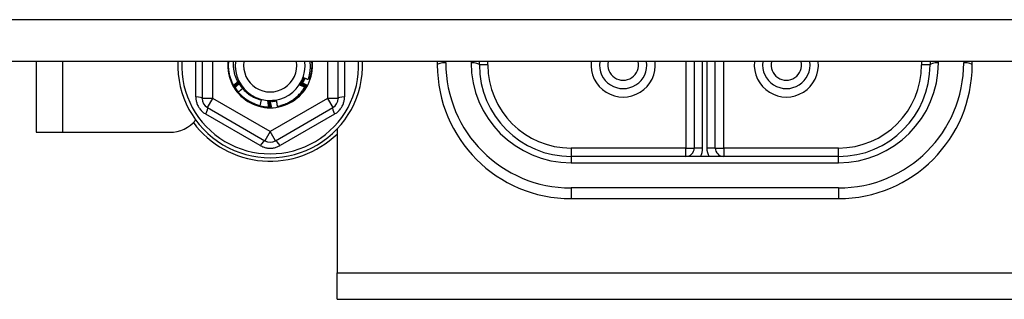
# Model space of a CAD drawing. Header units: inches. Extents: x 64.1 to 160.1, y 39 to 77.3.
# Tile 41 of 65: x 126.5 to 130.2, y 43.9 to 44.9. Entities that reach past the tile are written whole.
import ezdxf

# ---------------------------------------------------------------- set-up
doc = ezdxf.new("R2010")
doc.units = ezdxf.units.IN
doc.header["$MEASUREMENT"] = 0
doc.layers.add('Visible Edges(ANSI)', color=7, linetype='Continuous', lineweight=25)
doc.layers.add('Visible Tangent Edges(ANSI)', color=7, linetype='Continuous', lineweight=25)

msp = doc.modelspace()

# ---------------------------------------------------------------- linework, layer by layer
at = {"layer": 'Visible Edges(ANSI)'}
for p, q in [((155.0718, 44.7739), (112.9379, 44.7739)), ((126.5718, 44.7739), (126.5718, 44.5097)), ((127.1928, 44.7739), (127.1928, 44.6358)), ((127.7007, 44.6358), (127.7007, 44.7739)), ((128.0718, 44.7739), (128.0718, 44.7616)), ((128.2293, 44.7616), (128.2293, 44.7739)), ((129.0324, 44.7739), (129.0324, 44.4506)), ((129.1111, 44.4506), (129.1111, 44.7739)), ((129.9143, 44.7739), (129.9143, 44.7616)), ((130.0718, 44.7616), (130.0718, 44.7739)), ((127.3102, 44.6853), (127.31, 44.6857)), ((127.3127, 44.6809), (127.3125, 44.6812)), ((127.3437, 44.6735), (127.3446, 44.6747)), ((127.5812, 44.6815), (127.581, 44.6812)), ((127.5837, 44.686), (127.5835, 44.6856)), ((127.4137, 44.631), (127.4081, 44.6091)), ((127.2125, 44.6017), (127.4271, 44.4778)), ((127.4273, 44.6054), (127.427, 44.6035)), ((127.442, 44.6042), (127.4418, 44.6042)), ((127.4472, 44.6042), (127.4467, 44.6042)), ((127.4522, 44.6043), (127.4519, 44.6043)), ((127.4665, 44.4778), (127.681, 44.6017)), ((127.6968, 44.5217), (127.6968, 43.9837)), ((126.5718, 44.5097), (126.6708, 44.5097)), ((126.6708, 44.5097), (127.0718, 44.5097)), ((129.5718, 44.4191), (128.5718, 44.4191)), ((128.5718, 44.2616), (129.5718, 44.2616)), ((127.6968, 43.8847), (127.6968, 43.9837)), ((127.6968, 43.8847), (150.4468, 43.8847))]:
    msp.add_line(p, q, dxfattribs=at)
at = {"layer": 'Visible Edges(ANSI)', "flags": 128}
for points in [[(127.31, 44.6857), (127.3082, 44.689), (127.3065, 44.6925), (127.3049, 44.6959), (127.3034, 44.6994), (127.302, 44.7029), (127.3006, 44.7065), (127.2994, 44.7101), (127.2982, 44.7137), (127.2971, 44.7174), (127.2961, 44.721), (127.2952, 44.7247), (127.2944, 44.7285), (127.2937, 44.7322), (127.2931, 44.7359), (127.2925, 44.7397), (127.2921, 44.7435), (127.2918, 44.7473), (127.2915, 44.7511), (127.2913, 44.7549), (127.2913, 44.7587), (127.2913, 44.7625), (127.2914, 44.7663), (127.2916, 44.7701), (127.2919, 44.7739)], [(127.309, 44.7739), (127.3088, 44.7707), (127.3087, 44.7674), (127.3087, 44.7642), (127.3087, 44.7609), (127.3088, 44.7577), (127.309, 44.7545), (127.3092, 44.7512), (127.3095, 44.748), (127.3099, 44.7447), (127.3104, 44.7415), (127.311, 44.7383), (127.3116, 44.7351), (127.3123, 44.732), (127.3131, 44.7288), (127.314, 44.7257), (127.3149, 44.7226), (127.3159, 44.7195), (127.317, 44.7164), (127.3181, 44.7134), (127.3194, 44.7104), (127.3206, 44.7074), (127.322, 44.7045), (127.3234, 44.7016), (127.3249, 44.6987)], [(127.5892, 44.7073), (127.5901, 44.7099), (127.5909, 44.7126), (127.5917, 44.7153), (127.5924, 44.7181), (127.5931, 44.7208), (127.5937, 44.7236), (127.5943, 44.7263), (127.5948, 44.7291), (127.5953, 44.7319), (127.5957, 44.7346), (127.5961, 44.7374), (127.5964, 44.7402), (127.5966, 44.743), (127.5969, 44.7458), (127.597, 44.7486), (127.5971, 44.7514), (127.5972, 44.7543), (127.5972, 44.7571), (127.5971, 44.7599), (127.597, 44.7627), (127.5969, 44.7655), (127.5967, 44.7683), (127.5964, 44.7711), (127.5961, 44.7739)], [(127.6016, 44.7739), (127.6019, 44.7712), (127.602, 44.7685), (127.6022, 44.7658), (127.6022, 44.7631), (127.6023, 44.7604), (127.6023, 44.7576), (127.6022, 44.7549), (127.6021, 44.7522), (127.6019, 44.7495), (127.6017, 44.7468), (127.6015, 44.7441), (127.6012, 44.7414), (127.6009, 44.7387), (127.6005, 44.736), (127.6, 44.7333), (127.5995, 44.7307), (127.599, 44.728), (127.5984, 44.7253), (127.5978, 44.7227), (127.5972, 44.7201), (127.5964, 44.7174), (127.5957, 44.7148), (127.5949, 44.7122), (127.594, 44.7097)], [(127.31, 44.6857), (127.3107, 44.6863), (127.3115, 44.6869), (127.3122, 44.6875), (127.3129, 44.6881), (127.3137, 44.6888), (127.3144, 44.6894), (127.3152, 44.69), (127.3159, 44.6906), (127.3167, 44.6912), (127.3174, 44.6918), (127.3181, 44.6924), (127.3189, 44.693), (127.3196, 44.6936), (127.3204, 44.6942), (127.3211, 44.6948), (127.3219, 44.6954), (127.3226, 44.6961), (127.3234, 44.6967), (127.3241, 44.6973), (127.3249, 44.6979), (127.3256, 44.6985), (127.3264, 44.6991), (127.3271, 44.6997), (127.3279, 44.7003)], [(127.3299, 44.6964), (127.3291, 44.6959), (127.3283, 44.6954), (127.3275, 44.695), (127.3267, 44.6945), (127.3258, 44.694), (127.325, 44.6935), (127.3242, 44.6931), (127.3234, 44.6926), (127.3226, 44.6922), (127.3217, 44.6917), (127.3209, 44.6912), (127.3201, 44.6908), (127.3193, 44.6903), (127.3185, 44.6898), (127.3176, 44.6894), (127.3168, 44.6889), (127.316, 44.6885), (127.3152, 44.688), (127.3143, 44.6876), (127.3135, 44.6871), (127.3127, 44.6867), (127.3119, 44.6862), (127.311, 44.6858), (127.3102, 44.6853)], [(127.3125, 44.6812), (127.3132, 44.6819), (127.3139, 44.6825), (127.3147, 44.6831), (127.3154, 44.6838), (127.3161, 44.6844), (127.3168, 44.685), (127.3175, 44.6857), (127.3183, 44.6863), (127.319, 44.687), (127.3197, 44.6876), (127.3204, 44.6882), (127.3212, 44.6889), (127.3219, 44.6895), (127.3226, 44.6901), (127.3233, 44.6907), (127.3241, 44.6914), (127.3248, 44.692), (127.3255, 44.6926), (127.3263, 44.6933), (127.327, 44.6939), (127.3277, 44.6945), (127.3285, 44.6951), (127.3292, 44.6957), (127.3299, 44.6964)], [(127.3249, 44.6987), (127.3251, 44.6988), (127.3252, 44.6989), (127.3254, 44.699), (127.3255, 44.6991), (127.3257, 44.6993), (127.3258, 44.6994), (127.326, 44.6995), (127.3261, 44.6996), (127.3263, 44.6997), (127.3264, 44.6998), (127.3266, 44.6999), (127.3267, 44.7001), (127.3269, 44.7002), (127.327, 44.7003), (127.3272, 44.7004), (127.3273, 44.7005), (127.3274, 44.7006), (127.3276, 44.7008), (127.3277, 44.7009), (127.3279, 44.701), (127.328, 44.7011), (127.3282, 44.7012), (127.3283, 44.7013), (127.3285, 44.7014)], [(127.3279, 44.7003), (127.3278, 44.7002), (127.3277, 44.7001), (127.3275, 44.7001), (127.3274, 44.7), (127.3273, 44.6999), (127.3272, 44.6999), (127.327, 44.6998), (127.3269, 44.6997), (127.3268, 44.6997), (127.3267, 44.6996), (127.3266, 44.6995), (127.3264, 44.6995), (127.3263, 44.6994), (127.3262, 44.6993), (127.3261, 44.6993), (127.3259, 44.6992), (127.3258, 44.6991), (127.3257, 44.6991), (127.3256, 44.699), (127.3254, 44.6989), (127.3253, 44.6989), (127.3252, 44.6988), (127.3251, 44.6987), (127.3249, 44.6987)], [(127.3285, 44.7014), (127.3288, 44.7009), (127.3292, 44.7004), (127.3295, 44.6998), (127.3299, 44.6993), (127.3303, 44.6987), (127.3306, 44.6982), (127.331, 44.6976), (127.3313, 44.6971), (127.3317, 44.6965), (127.332, 44.696), (127.3324, 44.6954), (127.3327, 44.6949), (127.3331, 44.6943), (127.3335, 44.6938), (127.3338, 44.6933), (127.3342, 44.6927), (127.3345, 44.6922), (127.3349, 44.6916), (127.3352, 44.6911), (127.3356, 44.6905), (127.336, 44.69), (127.3363, 44.6894), (127.3367, 44.6889), (127.337, 44.6883)], [(127.3285, 44.7014), (127.3291, 44.7003), (127.3297, 44.6991), (127.3303, 44.6979), (127.3309, 44.6968), (127.3315, 44.6956), (127.3322, 44.6945), (127.3328, 44.6933), (127.3335, 44.6922), (127.3342, 44.6911), (127.3349, 44.69), (127.3356, 44.6888), (127.3363, 44.6877), (127.337, 44.6866), (127.3378, 44.6856), (127.3385, 44.6845), (127.3393, 44.6834), (127.34, 44.6823), (127.3408, 44.6813), (127.3416, 44.6802), (127.3424, 44.6792), (127.3432, 44.6781), (127.344, 44.6771), (127.3448, 44.6761), (127.3457, 44.6751)], [(127.5563, 44.6864), (127.5571, 44.6875), (127.5578, 44.6886), (127.5585, 44.6897), (127.5592, 44.6908), (127.5599, 44.6919), (127.5605, 44.693), (127.5612, 44.6942), (127.5618, 44.6953), (127.5625, 44.6965), (127.5631, 44.6976), (127.5637, 44.6988), (127.5643, 44.7), (127.5649, 44.7011), (127.5655, 44.7023), (127.566, 44.7035), (127.5666, 44.7047), (127.5671, 44.7059), (127.5677, 44.7071), (127.5682, 44.7083), (127.5687, 44.7095), (127.5692, 44.7108), (127.5697, 44.712), (127.5701, 44.7132), (127.5706, 44.7144)], [(127.5563, 44.6864), (127.5566, 44.6869), (127.5569, 44.6875), (127.5572, 44.6881), (127.5575, 44.6887), (127.5578, 44.6893), (127.5581, 44.6898), (127.5584, 44.6904), (127.5587, 44.691), (127.559, 44.6916), (127.5593, 44.6922), (127.5596, 44.6927), (127.5599, 44.6933), (127.5602, 44.6939), (127.5605, 44.6945), (127.5608, 44.6951), (127.5611, 44.6957), (127.5614, 44.6962), (127.5617, 44.6968), (127.562, 44.6974), (127.5623, 44.698), (127.5626, 44.6986), (127.5628, 44.6991), (127.5631, 44.6997), (127.5634, 44.7003)], [(127.5634, 44.7003), (127.5637, 44.7009), (127.564, 44.7015), (127.5643, 44.7021), (127.5646, 44.7027), (127.5649, 44.7033), (127.5652, 44.7039), (127.5655, 44.7044), (127.5658, 44.705), (127.5661, 44.7056), (127.5664, 44.7062), (127.5667, 44.7068), (127.567, 44.7074), (127.5673, 44.708), (127.5676, 44.7086), (127.5679, 44.7091), (127.5682, 44.7097), (127.5685, 44.7103), (127.5688, 44.7109), (127.5691, 44.7115), (127.5694, 44.7121), (127.5697, 44.7127), (127.57, 44.7133), (127.5703, 44.7138), (127.5706, 44.7144)], [(127.5637, 44.6965), (127.5645, 44.696), (127.5653, 44.6956), (127.5662, 44.6952), (127.567, 44.6948), (127.5679, 44.6943), (127.5687, 44.6939), (127.5695, 44.6935), (127.5704, 44.693), (127.5712, 44.6926), (127.5721, 44.6922), (127.5729, 44.6917), (127.5737, 44.6913), (127.5746, 44.6909), (127.5754, 44.6904), (127.5762, 44.69), (127.5771, 44.6895), (127.5779, 44.6891), (127.5787, 44.6887), (127.5796, 44.6882), (127.5804, 44.6878), (127.5812, 44.6873), (127.5821, 44.6869), (127.5829, 44.6864), (127.5837, 44.686)], [(127.5683, 44.6951), (127.5681, 44.6952), (127.5679, 44.6952), (127.5677, 44.6953), (127.5675, 44.6953), (127.5673, 44.6954), (127.5671, 44.6954), (127.5669, 44.6955), (127.5667, 44.6955), (127.5665, 44.6956), (127.5663, 44.6957), (127.5661, 44.6957), (127.566, 44.6958), (127.5658, 44.6958), (127.5656, 44.6959), (127.5654, 44.6959), (127.5652, 44.696), (127.565, 44.6961), (127.5648, 44.6961), (127.5646, 44.6962), (127.5644, 44.6962), (127.5642, 44.6963), (127.564, 44.6963), (127.5639, 44.6964), (127.5637, 44.6965)], [(127.5657, 44.7003), (127.5658, 44.7003), (127.5658, 44.7003), (127.5659, 44.7002), (127.566, 44.7002), (127.566, 44.7002), (127.5661, 44.7001), (127.5662, 44.7001), (127.5663, 44.7001), (127.5663, 44.7), (127.5664, 44.7), (127.5665, 44.7), (127.5666, 44.6999), (127.5666, 44.6999), (127.5667, 44.6999), (127.5668, 44.6998), (127.5669, 44.6998), (127.5669, 44.6998), (127.567, 44.6997), (127.5671, 44.6997), (127.5672, 44.6997), (127.5672, 44.6996), (127.5673, 44.6996), (127.5674, 44.6996), (127.5674, 44.6995)], [(127.5676, 44.6998), (127.5675, 44.6999), (127.5674, 44.6999), (127.5674, 44.6999), (127.5673, 44.6999), (127.5672, 44.6999), (127.5671, 44.7), (127.567, 44.7), (127.567, 44.7), (127.5669, 44.7), (127.5668, 44.7), (127.5667, 44.7001), (127.5666, 44.7001), (127.5666, 44.7001), (127.5665, 44.7001), (127.5664, 44.7001), (127.5663, 44.7002), (127.5662, 44.7002), (127.5662, 44.7002), (127.5661, 44.7002), (127.566, 44.7003), (127.5659, 44.7003), (127.5658, 44.7003), (127.5658, 44.7003), (127.5657, 44.7003)], [(127.5674, 44.6993), (127.5676, 44.6999), (127.5679, 44.7005), (127.5682, 44.7011), (127.5685, 44.7016), (127.5687, 44.7022), (127.569, 44.7028), (127.5693, 44.7034), (127.5695, 44.7039), (127.5698, 44.7045), (127.5701, 44.7051), (127.5703, 44.7057), (127.5706, 44.7063), (127.5708, 44.7068), (127.5711, 44.7074), (127.5713, 44.708), (127.5716, 44.7086), (127.5718, 44.7092), (127.572, 44.7098), (127.5723, 44.7104), (127.5725, 44.7109), (127.5727, 44.7115), (127.573, 44.7121), (127.5732, 44.7127), (127.5734, 44.7133)], [(127.5676, 44.7043), (127.5676, 44.7043), (127.5677, 44.7042), (127.5678, 44.7042), (127.5679, 44.7042), (127.5679, 44.7041), (127.568, 44.7041), (127.5681, 44.7041), (127.5682, 44.704), (127.5682, 44.704), (127.5683, 44.704), (127.5684, 44.7039), (127.5685, 44.7039), (127.5685, 44.7039), (127.5686, 44.7038), (127.5687, 44.7038), (127.5688, 44.7038), (127.5688, 44.7037), (127.5689, 44.7037), (127.569, 44.7037), (127.5691, 44.7036), (127.5691, 44.7036), (127.5692, 44.7036), (127.5693, 44.7036), (127.5694, 44.7035)], [(127.5695, 44.7038), (127.5694, 44.7039), (127.5693, 44.7039), (127.5693, 44.7039), (127.5692, 44.7039), (127.5691, 44.7039), (127.569, 44.704), (127.5689, 44.704), (127.5689, 44.704), (127.5688, 44.704), (127.5687, 44.704), (127.5686, 44.704), (127.5685, 44.7041), (127.5685, 44.7041), (127.5684, 44.7041), (127.5683, 44.7041), (127.5682, 44.7041), (127.5681, 44.7042), (127.5681, 44.7042), (127.568, 44.7042), (127.5679, 44.7042), (127.5678, 44.7042), (127.5677, 44.7042), (127.5676, 44.7043), (127.5676, 44.7043)], [(127.5764, 44.7121), (127.5761, 44.7114), (127.5758, 44.7106), (127.5755, 44.7098), (127.5752, 44.7091), (127.5749, 44.7083), (127.5745, 44.7076), (127.5742, 44.7068), (127.5739, 44.7061), (127.5735, 44.7053), (127.5732, 44.7046), (127.5728, 44.7038), (127.5725, 44.7031), (127.5721, 44.7023), (127.5717, 44.7016), (127.5714, 44.7009), (127.571, 44.7001), (127.5706, 44.6994), (127.5702, 44.6987), (127.5698, 44.698), (127.5694, 44.6972), (127.569, 44.6965), (127.5686, 44.6958), (127.5682, 44.6951), (127.5678, 44.6943)], [(127.5693, 44.7083), (127.5694, 44.7083), (127.5695, 44.7082), (127.5696, 44.7082), (127.5696, 44.7082), (127.5697, 44.7081), (127.5698, 44.7081), (127.5699, 44.7081), (127.5699, 44.7081), (127.57, 44.708), (127.5701, 44.708), (127.5702, 44.708), (127.5702, 44.7079), (127.5703, 44.7079), (127.5704, 44.7079), (127.5705, 44.7079), (127.5705, 44.7078), (127.5706, 44.7078), (127.5707, 44.7078), (127.5708, 44.7077), (127.5708, 44.7077), (127.5709, 44.7077), (127.571, 44.7076), (127.5711, 44.7076), (127.5711, 44.7076)], [(127.5713, 44.7079), (127.5712, 44.7079), (127.5711, 44.7079), (127.571, 44.708), (127.571, 44.708), (127.5709, 44.708), (127.5708, 44.708), (127.5707, 44.708), (127.5706, 44.708), (127.5705, 44.7081), (127.5705, 44.7081), (127.5704, 44.7081), (127.5703, 44.7081), (127.5702, 44.7081), (127.5701, 44.7081), (127.5701, 44.7081), (127.57, 44.7082), (127.5699, 44.7082), (127.5698, 44.7082), (127.5697, 44.7082), (127.5697, 44.7082), (127.5696, 44.7082), (127.5695, 44.7083), (127.5694, 44.7083), (127.5693, 44.7083)], [(127.5706, 44.7144), (127.5714, 44.7141), (127.5722, 44.7138), (127.5729, 44.7135), (127.5737, 44.7132), (127.5745, 44.7129), (127.5752, 44.7126), (127.576, 44.7123), (127.5768, 44.712), (127.5776, 44.7117), (127.5783, 44.7114), (127.5791, 44.7111), (127.5799, 44.7108), (127.5806, 44.7105), (127.5814, 44.7102), (127.5822, 44.7099), (127.583, 44.7096), (127.5837, 44.7093), (127.5845, 44.709), (127.5853, 44.7087), (127.5861, 44.7084), (127.5868, 44.7081), (127.5876, 44.7078), (127.5884, 44.7076), (127.5892, 44.7073)], [(127.571, 44.7124), (127.571, 44.7123), (127.5711, 44.7123), (127.5712, 44.7123), (127.5713, 44.7122), (127.5713, 44.7122), (127.5714, 44.7122), (127.5715, 44.7122), (127.5716, 44.7121), (127.5716, 44.7121), (127.5717, 44.7121), (127.5718, 44.7121), (127.5719, 44.712), (127.5719, 44.712), (127.572, 44.712), (127.5721, 44.712), (127.5722, 44.7119), (127.5723, 44.7119), (127.5723, 44.7119), (127.5724, 44.7118), (127.5725, 44.7118), (127.5726, 44.7118), (127.5726, 44.7118), (127.5727, 44.7117), (127.5728, 44.7117)], [(127.5729, 44.712), (127.5728, 44.7121), (127.5728, 44.7121), (127.5727, 44.7121), (127.5726, 44.7121), (127.5725, 44.7121), (127.5724, 44.7121), (127.5723, 44.7121), (127.5723, 44.7121), (127.5722, 44.7122), (127.5721, 44.7122), (127.572, 44.7122), (127.5719, 44.7122), (127.5719, 44.7122), (127.5718, 44.7122), (127.5717, 44.7122), (127.5716, 44.7122), (127.5715, 44.7123), (127.5714, 44.7123), (127.5714, 44.7123), (127.5713, 44.7123), (127.5712, 44.7123), (127.5711, 44.7123), (127.571, 44.7123), (127.571, 44.7124)], [(127.5904, 44.7109), (127.5905, 44.7109), (127.5907, 44.7108), (127.5908, 44.7107), (127.591, 44.7107), (127.5911, 44.7106), (127.5913, 44.7106), (127.5914, 44.7105), (127.5916, 44.7105), (127.5917, 44.7104), (127.5919, 44.7104), (127.592, 44.7103), (127.5922, 44.7103), (127.5923, 44.7102), (127.5925, 44.7102), (127.5926, 44.7101), (127.5928, 44.7101), (127.593, 44.71), (127.5931, 44.71), (127.5933, 44.7099), (127.5934, 44.7099), (127.5936, 44.7098), (127.5937, 44.7098), (127.5939, 44.7097), (127.594, 44.7097)], [(127.3125, 44.6812), (127.3124, 44.6814), (127.3123, 44.6815), (127.3122, 44.6817), (127.3121, 44.6819), (127.312, 44.6821), (127.3119, 44.6822), (127.3118, 44.6824), (127.3117, 44.6826), (127.3116, 44.6827), (127.3115, 44.6829), (127.3114, 44.6831), (127.3113, 44.6832), (127.3112, 44.6834), (127.3111, 44.6836), (127.311, 44.6838), (127.311, 44.6839), (127.3109, 44.6841), (127.3108, 44.6843), (127.3107, 44.6844), (127.3106, 44.6846), (127.3105, 44.6848), (127.3104, 44.685), (127.3103, 44.6851), (127.3102, 44.6853)], [(127.3321, 44.6926), (127.3313, 44.6921), (127.3305, 44.6916), (127.3297, 44.6911), (127.3289, 44.6906), (127.3281, 44.6901), (127.3273, 44.6896), (127.3265, 44.6891), (127.3257, 44.6886), (127.3249, 44.6881), (127.3241, 44.6876), (127.3232, 44.6871), (127.3224, 44.6866), (127.3216, 44.6861), (127.3208, 44.6857), (127.32, 44.6852), (127.3192, 44.6847), (127.3184, 44.6842), (127.3176, 44.6837), (127.3168, 44.6832), (127.316, 44.6828), (127.3152, 44.6823), (127.3143, 44.6818), (127.3135, 44.6813), (127.3127, 44.6809)], [(127.3284, 44.6604), (127.3277, 44.6612), (127.327, 44.6621), (127.3264, 44.6629), (127.3257, 44.6638), (127.3251, 44.6646), (127.3245, 44.6655), (127.3238, 44.6664), (127.3232, 44.6672), (127.3226, 44.6681), (127.322, 44.669), (127.3214, 44.6699), (127.3208, 44.6707), (127.3202, 44.6716), (127.3196, 44.6725), (127.319, 44.6734), (127.3185, 44.6743), (127.3179, 44.6752), (127.3173, 44.6761), (127.3168, 44.6771), (127.3162, 44.678), (127.3157, 44.6789), (127.3152, 44.6798), (127.3146, 44.6807), (127.3141, 44.6817)], [(127.3163, 44.6779), (127.3169, 44.6785), (127.3176, 44.6791), (127.3182, 44.6798), (127.3189, 44.6804), (127.3195, 44.681), (127.3202, 44.6816), (127.3208, 44.6822), (127.3215, 44.6828), (127.3222, 44.6835), (127.3228, 44.6841), (127.3235, 44.6847), (127.3241, 44.6853), (127.3248, 44.6859), (127.3254, 44.6865), (127.3261, 44.6871), (127.3268, 44.6877), (127.3274, 44.6883), (127.3281, 44.6889), (127.3287, 44.6895), (127.3294, 44.6901), (127.3301, 44.6908), (127.3307, 44.6914), (127.3314, 44.692), (127.3321, 44.6926)], [(127.3432, 44.6726), (127.3426, 44.672), (127.3419, 44.6715), (127.3412, 44.671), (127.3406, 44.6705), (127.3399, 44.6699), (127.3393, 44.6694), (127.3386, 44.6689), (127.338, 44.6683), (127.3373, 44.6678), (127.3367, 44.6673), (127.336, 44.6667), (127.3354, 44.6662), (127.3347, 44.6657), (127.3341, 44.6651), (127.3334, 44.6646), (127.3328, 44.6641), (127.3321, 44.6635), (127.3315, 44.663), (127.3308, 44.6625), (127.3302, 44.6619), (127.3295, 44.6614), (127.3289, 44.6608), (127.3283, 44.6603), (127.3276, 44.6598)], [(127.4081, 44.6091), (127.4042, 44.6101), (127.4003, 44.6113), (127.3965, 44.6125), (127.3927, 44.6139), (127.389, 44.6153), (127.3852, 44.6169), (127.3816, 44.6185), (127.3779, 44.6202), (127.3743, 44.6221), (127.3708, 44.624), (127.3673, 44.626), (127.3639, 44.6281), (127.3605, 44.6303), (127.3572, 44.6326), (127.3539, 44.6349), (127.3507, 44.6374), (127.3476, 44.6399), (127.3445, 44.6425), (127.3415, 44.6452), (127.3386, 44.648), (127.3357, 44.6508), (127.3329, 44.6537), (127.3302, 44.6567), (127.3276, 44.6598)], [(127.3326, 44.6879), (127.333, 44.6873), (127.3334, 44.6866), (127.3338, 44.686), (127.3343, 44.6853), (127.3347, 44.6847), (127.3351, 44.6841), (127.3355, 44.6835), (127.336, 44.6828), (127.3364, 44.6822), (127.3368, 44.6816), (127.3373, 44.681), (127.3377, 44.6804), (127.3382, 44.6798), (127.3386, 44.6791), (127.3391, 44.6785), (127.3395, 44.6779), (127.34, 44.6773), (127.3405, 44.6767), (127.3409, 44.6761), (127.3414, 44.6755), (127.3419, 44.675), (127.3423, 44.6744), (127.3428, 44.6738), (127.3433, 44.6732)], [(127.3343, 44.6888), (127.3343, 44.6888), (127.3342, 44.6887), (127.3341, 44.6887), (127.3341, 44.6886), (127.334, 44.6886), (127.3339, 44.6885), (127.3339, 44.6885), (127.3338, 44.6885), (127.3337, 44.6884), (127.3337, 44.6884), (127.3336, 44.6883), (127.3335, 44.6883), (127.3335, 44.6882), (127.3334, 44.6882), (127.3333, 44.6881), (127.3333, 44.6881), (127.3332, 44.6881), (127.3331, 44.688), (127.3331, 44.688), (127.333, 44.6879), (127.3329, 44.6879), (127.3329, 44.6878), (127.3328, 44.6878), (127.3327, 44.6877)], [(127.3329, 44.6874), (127.333, 44.6875), (127.333, 44.6876), (127.3331, 44.6876), (127.3331, 44.6877), (127.3332, 44.6877), (127.3333, 44.6878), (127.3333, 44.6878), (127.3334, 44.6879), (127.3334, 44.688), (127.3335, 44.688), (127.3336, 44.6881), (127.3336, 44.6881), (127.3337, 44.6882), (127.3337, 44.6882), (127.3338, 44.6883), (127.3339, 44.6884), (127.3339, 44.6884), (127.334, 44.6885), (127.334, 44.6885), (127.3341, 44.6886), (127.3342, 44.6886), (127.3342, 44.6887), (127.3343, 44.6888), (127.3343, 44.6888)], [(127.3367, 44.6852), (127.3367, 44.6851), (127.3366, 44.6851), (127.3365, 44.685), (127.3365, 44.685), (127.3364, 44.6849), (127.3363, 44.6849), (127.3363, 44.6848), (127.3362, 44.6848), (127.3361, 44.6847), (127.3361, 44.6847), (127.336, 44.6846), (127.3359, 44.6846), (127.3359, 44.6845), (127.3358, 44.6845), (127.3357, 44.6844), (127.3357, 44.6844), (127.3356, 44.6844), (127.3355, 44.6843), (127.3355, 44.6843), (127.3354, 44.6842), (127.3354, 44.6842), (127.3353, 44.6841), (127.3352, 44.6841), (127.3352, 44.684)], [(127.3354, 44.6837), (127.3354, 44.6838), (127.3355, 44.6838), (127.3355, 44.6839), (127.3356, 44.684), (127.3356, 44.684), (127.3357, 44.6841), (127.3358, 44.6841), (127.3358, 44.6842), (127.3359, 44.6843), (127.3359, 44.6843), (127.336, 44.6844), (127.336, 44.6844), (127.3361, 44.6845), (127.3362, 44.6846), (127.3362, 44.6846), (127.3363, 44.6847), (127.3363, 44.6847), (127.3364, 44.6848), (127.3364, 44.6849), (127.3365, 44.6849), (127.3366, 44.685), (127.3366, 44.685), (127.3367, 44.6851), (127.3367, 44.6852)], [(127.337, 44.6883), (127.3374, 44.6878), (127.3377, 44.6872), (127.3381, 44.6867), (127.3385, 44.6861), (127.3388, 44.6855), (127.3392, 44.685), (127.3395, 44.6844), (127.3399, 44.6839), (127.3403, 44.6833), (127.3406, 44.6828), (127.341, 44.6822), (127.3413, 44.6817), (127.3417, 44.6811), (127.3421, 44.6806), (127.3424, 44.68), (127.3428, 44.6795), (127.3431, 44.6789), (127.3435, 44.6784), (127.3439, 44.6778), (127.3442, 44.6773), (127.3446, 44.6767), (127.3449, 44.6762), (127.3453, 44.6756), (127.3457, 44.6751)], [(127.3392, 44.6816), (127.3392, 44.6815), (127.3391, 44.6815), (127.3391, 44.6814), (127.339, 44.6814), (127.3389, 44.6813), (127.3389, 44.6813), (127.3388, 44.6812), (127.3387, 44.6812), (127.3387, 44.6811), (127.3386, 44.6811), (127.3385, 44.681), (127.3385, 44.681), (127.3384, 44.6809), (127.3383, 44.6809), (127.3383, 44.6808), (127.3382, 44.6808), (127.3382, 44.6807), (127.3381, 44.6807), (127.338, 44.6806), (127.338, 44.6806), (127.3379, 44.6805), (127.3378, 44.6805), (127.3378, 44.6804), (127.3377, 44.6804)], [(127.3379, 44.6801), (127.338, 44.6802), (127.338, 44.6802), (127.3381, 44.6803), (127.3381, 44.6803), (127.3382, 44.6804), (127.3382, 44.6805), (127.3383, 44.6805), (127.3384, 44.6806), (127.3384, 44.6807), (127.3385, 44.6807), (127.3385, 44.6808), (127.3386, 44.6808), (127.3386, 44.6809), (127.3387, 44.681), (127.3387, 44.681), (127.3388, 44.6811), (127.3389, 44.6811), (127.3389, 44.6812), (127.339, 44.6813), (127.339, 44.6813), (127.3391, 44.6814), (127.3391, 44.6815), (127.3392, 44.6815), (127.3392, 44.6816)], [(127.3419, 44.6781), (127.3418, 44.678), (127.3418, 44.678), (127.3417, 44.6779), (127.3416, 44.6779), (127.3416, 44.6778), (127.3415, 44.6778), (127.3414, 44.6777), (127.3414, 44.6777), (127.3413, 44.6776), (127.3412, 44.6776), (127.3412, 44.6775), (127.3411, 44.6775), (127.3411, 44.6774), (127.341, 44.6774), (127.3409, 44.6773), (127.3409, 44.6773), (127.3408, 44.6772), (127.3407, 44.6772), (127.3407, 44.6771), (127.3406, 44.677), (127.3406, 44.677), (127.3405, 44.6769), (127.3404, 44.6769), (127.3404, 44.6768)], [(127.3406, 44.6766), (127.3406, 44.6766), (127.3407, 44.6767), (127.3407, 44.6768), (127.3408, 44.6768), (127.3409, 44.6769), (127.3409, 44.6769), (127.341, 44.677), (127.341, 44.6771), (127.3411, 44.6771), (127.3411, 44.6772), (127.3412, 44.6773), (127.3412, 44.6773), (127.3413, 44.6774), (127.3413, 44.6774), (127.3414, 44.6775), (127.3414, 44.6776), (127.3415, 44.6776), (127.3416, 44.6777), (127.3416, 44.6778), (127.3417, 44.6778), (127.3417, 44.6779), (127.3418, 44.678), (127.3418, 44.678), (127.3419, 44.6781)], [(127.3457, 44.6751), (127.3455, 44.675), (127.3454, 44.6749), (127.3453, 44.6748), (127.3452, 44.6747), (127.3451, 44.6746), (127.345, 44.6745), (127.3449, 44.6744), (127.3447, 44.6743), (127.3446, 44.6742), (127.3445, 44.6742), (127.3444, 44.6741), (127.3443, 44.674), (127.3442, 44.6739), (127.3441, 44.6738), (127.344, 44.6737), (127.3438, 44.6736), (127.3437, 44.6735), (127.3436, 44.6734), (127.3435, 44.6733), (127.3434, 44.6733), (127.3433, 44.6732), (127.3432, 44.6731), (127.343, 44.673), (127.3429, 44.6729)], [(127.3429, 44.6729), (127.3453, 44.6703), (127.3477, 44.6678), (127.3501, 44.6654), (127.3527, 44.663), (127.3553, 44.6607), (127.3579, 44.6584), (127.3606, 44.6562), (127.3634, 44.6541), (127.3662, 44.6521), (127.3691, 44.6501), (127.372, 44.6482), (127.375, 44.6464), (127.378, 44.6446), (127.3811, 44.643), (127.3842, 44.6414), (127.3874, 44.6399), (127.3905, 44.6385), (127.3938, 44.6371), (127.397, 44.6359), (127.4003, 44.6347), (127.4036, 44.6337), (127.407, 44.6327), (127.4103, 44.6318), (127.4137, 44.631)], [(127.3446, 44.6747), (127.3446, 44.6746), (127.3445, 44.6746), (127.3444, 44.6745), (127.3444, 44.6745), (127.3443, 44.6744), (127.3443, 44.6744), (127.3442, 44.6743), (127.3441, 44.6742), (127.3441, 44.6742), (127.344, 44.6741), (127.3439, 44.6741), (127.3439, 44.674), (127.3438, 44.674), (127.3438, 44.6739), (127.3437, 44.6739), (127.3436, 44.6738), (127.3436, 44.6738), (127.3435, 44.6737), (127.3435, 44.6737), (127.3434, 44.6736), (127.3433, 44.6735), (127.3433, 44.6735), (127.3432, 44.6734), (127.3432, 44.6734)], [(127.581, 44.6812), (127.5784, 44.6768), (127.5756, 44.6726), (127.5727, 44.6684), (127.5696, 44.6643), (127.5664, 44.6603), (127.5631, 44.6565), (127.5597, 44.6527), (127.5561, 44.6491), (127.5524, 44.6456), (127.5487, 44.6422), (127.5448, 44.6389), (127.5408, 44.6358), (127.5366, 44.6328), (127.5325, 44.6299), (127.5282, 44.6272), (127.5238, 44.6246), (127.5193, 44.6221), (127.5148, 44.6198), (127.5102, 44.6177), (127.5055, 44.6157), (127.5008, 44.6138), (127.496, 44.6121), (127.4911, 44.6106), (127.4862, 44.6092)], [(127.4862, 44.6092), (127.4908, 44.6107), (127.4954, 44.6122), (127.4999, 44.6139), (127.5044, 44.6158), (127.5088, 44.6178), (127.5132, 44.6199), (127.5175, 44.6221), (127.5217, 44.6245), (127.5259, 44.6271), (127.5299, 44.6297), (127.5339, 44.6325), (127.5378, 44.6354), (127.5416, 44.6384), (127.5453, 44.6416), (127.5488, 44.6448), (127.5523, 44.6482), (127.5557, 44.6516), (127.559, 44.6552), (127.5621, 44.6589), (127.5651, 44.6627), (127.5681, 44.6665), (127.5709, 44.6705), (127.5735, 44.6746), (127.5761, 44.6787)], [(127.5761, 44.6787), (127.5752, 44.679), (127.5744, 44.6793), (127.5736, 44.6796), (127.5728, 44.6799), (127.5719, 44.6803), (127.5711, 44.6806), (127.5703, 44.6809), (127.5695, 44.6812), (127.5686, 44.6815), (127.5678, 44.6818), (127.567, 44.6821), (127.5662, 44.6825), (127.5654, 44.6828), (127.5645, 44.6831), (127.5637, 44.6834), (127.5629, 44.6837), (127.5621, 44.6841), (127.5613, 44.6844), (127.5604, 44.6847), (127.5596, 44.685), (127.5588, 44.6854), (127.558, 44.6857), (127.5572, 44.686), (127.5563, 44.6864)], [(127.5592, 44.6889), (127.56, 44.6885), (127.5607, 44.6881), (127.5614, 44.6877), (127.5621, 44.6872), (127.5628, 44.6868), (127.5635, 44.6864), (127.5642, 44.686), (127.5649, 44.6856), (127.5656, 44.6851), (127.5663, 44.6847), (127.567, 44.6843), (127.5677, 44.6839), (127.5684, 44.6834), (127.5691, 44.683), (127.5698, 44.6826), (127.5705, 44.6822), (127.5712, 44.6817), (127.5719, 44.6813), (127.5726, 44.6809), (127.5733, 44.6804), (127.574, 44.68), (127.5747, 44.6796), (127.5754, 44.6791), (127.5761, 44.6787)], [(127.581, 44.6812), (127.5801, 44.6815), (127.5792, 44.6818), (127.5783, 44.6821), (127.5774, 44.6824), (127.5765, 44.6827), (127.5755, 44.683), (127.5746, 44.6834), (127.5737, 44.6837), (127.5728, 44.684), (127.5719, 44.6843), (127.571, 44.6846), (127.5701, 44.6849), (127.5692, 44.6853), (127.5683, 44.6856), (127.5674, 44.6859), (127.5665, 44.6862), (127.5656, 44.6866), (127.5647, 44.6869), (127.5638, 44.6872), (127.5629, 44.6876), (127.562, 44.6879), (127.5611, 44.6882), (127.5602, 44.6886), (127.5592, 44.6889)], [(127.5615, 44.6926), (127.5623, 44.6922), (127.5632, 44.6917), (127.564, 44.6913), (127.5648, 44.6908), (127.5656, 44.6904), (127.5665, 44.6899), (127.5673, 44.6895), (127.5681, 44.689), (127.5689, 44.6885), (127.5698, 44.6881), (127.5706, 44.6876), (127.5714, 44.6872), (127.5722, 44.6867), (127.573, 44.6862), (127.5739, 44.6858), (127.5747, 44.6853), (127.5755, 44.6848), (127.5763, 44.6844), (127.5771, 44.6839), (127.578, 44.6834), (127.5788, 44.6829), (127.5796, 44.6825), (127.5804, 44.682), (127.5812, 44.6815)], [(127.5835, 44.6856), (127.5826, 44.6859), (127.5817, 44.6862), (127.5808, 44.6865), (127.5798, 44.6867), (127.5789, 44.687), (127.578, 44.6873), (127.5771, 44.6876), (127.5762, 44.6879), (127.5752, 44.6882), (127.5743, 44.6885), (127.5734, 44.6888), (127.5725, 44.689), (127.5716, 44.6893), (127.5707, 44.6896), (127.5697, 44.6899), (127.5688, 44.6902), (127.5679, 44.6905), (127.567, 44.6908), (127.5661, 44.6911), (127.5652, 44.6914), (127.5643, 44.6917), (127.5633, 44.692), (127.5624, 44.6923), (127.5615, 44.6926)], [(127.5835, 44.6856), (127.5834, 44.6855), (127.5833, 44.6853), (127.5832, 44.6851), (127.5831, 44.6849), (127.583, 44.6848), (127.583, 44.6846), (127.5829, 44.6844), (127.5828, 44.6842), (127.5827, 44.6841), (127.5826, 44.6839), (127.5825, 44.6837), (127.5824, 44.6836), (127.5823, 44.6834), (127.5822, 44.6832), (127.5821, 44.683), (127.582, 44.6829), (127.5819, 44.6827), (127.5818, 44.6825), (127.5817, 44.6824), (127.5816, 44.6822), (127.5815, 44.682), (127.5814, 44.6819), (127.5813, 44.6817), (127.5812, 44.6815)], [(127.427, 44.6035), (127.4238, 44.604), (127.4206, 44.6046), (127.4174, 44.6052), (127.4143, 44.6059), (127.4111, 44.6067), (127.408, 44.6076), (127.4049, 44.6085), (127.4018, 44.6095), (127.3987, 44.6105), (127.3957, 44.6116), (127.3927, 44.6128), (127.3897, 44.614), (127.3867, 44.6153), (127.3837, 44.6166), (127.3808, 44.618), (127.3779, 44.6195), (127.3751, 44.621), (127.3722, 44.6226), (127.3694, 44.6243), (127.3667, 44.626), (127.3639, 44.6278), (127.3612, 44.6296), (127.3586, 44.6315), (127.356, 44.6334)], [(127.4381, 44.6281), (127.4394, 44.628), (127.4407, 44.628), (127.442, 44.6279), (127.4433, 44.6279), (127.4446, 44.6279), (127.4459, 44.6278), (127.4473, 44.6278), (127.4486, 44.6279), (127.4499, 44.6279), (127.4512, 44.6279), (127.4525, 44.628), (127.4538, 44.628), (127.4551, 44.6281), (127.4565, 44.6282), (127.4578, 44.6283), (127.4591, 44.6284), (127.4604, 44.6286), (127.4617, 44.6287), (127.463, 44.6289), (127.4643, 44.629), (127.4656, 44.6292), (127.4669, 44.6294), (127.4682, 44.6296), (127.4695, 44.6298)], [(127.4381, 44.6281), (127.4387, 44.6282), (127.4394, 44.6282), (127.44, 44.6282), (127.4407, 44.6283), (127.4413, 44.6283), (127.442, 44.6283), (127.4426, 44.6284), (127.4433, 44.6284), (127.4439, 44.6284), (127.4446, 44.6285), (127.4452, 44.6285), (127.4459, 44.6285), (127.4465, 44.6286), (127.4472, 44.6286), (127.4478, 44.6286), (127.4485, 44.6287), (127.4491, 44.6287), (127.4498, 44.6287), (127.4504, 44.6288), (127.4511, 44.6288), (127.4517, 44.6289), (127.4524, 44.6289), (127.453, 44.6289), (127.4537, 44.629)], [(127.4418, 44.6042), (127.4416, 44.6052), (127.4415, 44.6062), (127.4413, 44.6072), (127.4411, 44.6082), (127.441, 44.6092), (127.4408, 44.6102), (127.4406, 44.6112), (127.4405, 44.6122), (127.4403, 44.6132), (127.4401, 44.6142), (127.44, 44.6152), (127.4398, 44.6162), (127.4397, 44.6172), (127.4395, 44.6182), (127.4394, 44.6192), (127.4392, 44.6201), (127.4391, 44.6211), (127.4389, 44.6221), (127.4388, 44.6231), (127.4386, 44.6241), (127.4385, 44.6251), (127.4383, 44.6261), (127.4382, 44.6271), (127.4381, 44.6281)], [(127.4424, 44.6269), (127.4424, 44.6259), (127.4424, 44.625), (127.4424, 44.624), (127.4424, 44.6231), (127.4424, 44.6221), (127.4424, 44.6212), (127.4424, 44.6203), (127.4424, 44.6193), (127.4424, 44.6184), (127.4424, 44.6174), (127.4423, 44.6165), (127.4423, 44.6155), (127.4423, 44.6146), (127.4423, 44.6137), (127.4423, 44.6127), (127.4422, 44.6118), (127.4422, 44.6108), (127.4422, 44.6099), (127.4422, 44.609), (127.4422, 44.608), (127.4421, 44.6071), (127.4421, 44.6061), (127.4421, 44.6052), (127.442, 44.6042)], [(127.4467, 44.6042), (127.4465, 44.6051), (127.4464, 44.6061), (127.4462, 44.607), (127.446, 44.6079), (127.4458, 44.6089), (127.4456, 44.6098), (127.4454, 44.6108), (127.4452, 44.6117), (127.4451, 44.6127), (127.4449, 44.6136), (127.4447, 44.6145), (127.4445, 44.6155), (127.4443, 44.6164), (127.4442, 44.6174), (127.444, 44.6183), (127.4438, 44.6193), (127.4436, 44.6202), (127.4435, 44.6212), (127.4433, 44.6221), (127.4431, 44.6231), (127.4429, 44.624), (127.4428, 44.625), (127.4426, 44.6259), (127.4424, 44.6269)], [(127.4468, 44.6268), (127.4468, 44.6258), (127.4469, 44.6249), (127.4469, 44.624), (127.4469, 44.623), (127.4469, 44.6221), (127.447, 44.6211), (127.447, 44.6202), (127.447, 44.6192), (127.447, 44.6183), (127.447, 44.6174), (127.4471, 44.6164), (127.4471, 44.6155), (127.4471, 44.6145), (127.4471, 44.6136), (127.4471, 44.6127), (127.4471, 44.6117), (127.4471, 44.6108), (127.4471, 44.6098), (127.4471, 44.6089), (127.4471, 44.6079), (127.4472, 44.607), (127.4472, 44.6061), (127.4472, 44.6051), (127.4472, 44.6042)], [(127.4519, 44.6043), (127.4516, 44.6052), (127.4514, 44.6061), (127.4512, 44.6071), (127.451, 44.608), (127.4508, 44.6089), (127.4505, 44.6099), (127.4503, 44.6108), (127.4501, 44.6117), (127.4499, 44.6127), (127.4497, 44.6136), (127.4495, 44.6146), (127.4493, 44.6155), (127.449, 44.6164), (127.4488, 44.6174), (127.4486, 44.6183), (127.4484, 44.6193), (127.4482, 44.6202), (127.448, 44.6211), (127.4478, 44.6221), (127.4476, 44.623), (127.4474, 44.624), (127.4472, 44.6249), (127.447, 44.6258), (127.4468, 44.6268)], [(127.4512, 44.6269), (127.4512, 44.6268), (127.4512, 44.6267), (127.4512, 44.6266), (127.4512, 44.6265), (127.4512, 44.6265), (127.4512, 44.6264), (127.4512, 44.6263), (127.4512, 44.6262), (127.4512, 44.6261), (127.4512, 44.626), (127.4512, 44.626), (127.4513, 44.6259), (127.4513, 44.6258), (127.4513, 44.6257), (127.4513, 44.6256), (127.4513, 44.6256), (127.4513, 44.6255), (127.4513, 44.6254), (127.4513, 44.6253), (127.4513, 44.6252), (127.4513, 44.6252), (127.4513, 44.6251), (127.4513, 44.625), (127.4513, 44.6249)], [(127.4517, 44.6249), (127.4516, 44.625), (127.4516, 44.6251), (127.4516, 44.6252), (127.4516, 44.6252), (127.4516, 44.6253), (127.4515, 44.6254), (127.4515, 44.6255), (127.4515, 44.6256), (127.4515, 44.6257), (127.4515, 44.6257), (127.4514, 44.6258), (127.4514, 44.6259), (127.4514, 44.626), (127.4514, 44.6261), (127.4514, 44.6261), (127.4513, 44.6262), (127.4513, 44.6263), (127.4513, 44.6264), (127.4513, 44.6265), (127.4513, 44.6265), (127.4513, 44.6266), (127.4512, 44.6267), (127.4512, 44.6268), (127.4512, 44.6269)], [(127.4537, 44.629), (127.4544, 44.629), (127.455, 44.629), (127.4557, 44.6291), (127.4563, 44.6291), (127.457, 44.6291), (127.4577, 44.6292), (127.4583, 44.6292), (127.459, 44.6292), (127.4596, 44.6293), (127.4603, 44.6293), (127.461, 44.6293), (127.4616, 44.6294), (127.4623, 44.6294), (127.4629, 44.6294), (127.4636, 44.6295), (127.4642, 44.6295), (127.4649, 44.6296), (127.4656, 44.6296), (127.4662, 44.6296), (127.4669, 44.6297), (127.4675, 44.6297), (127.4682, 44.6297), (127.4688, 44.6298), (127.4695, 44.6298)], [(127.4556, 44.6271), (127.4556, 44.627), (127.4556, 44.6269), (127.4556, 44.6268), (127.4556, 44.6268), (127.4556, 44.6267), (127.4556, 44.6266), (127.4556, 44.6265), (127.4556, 44.6264), (127.4556, 44.6263), (127.4556, 44.6263), (127.4556, 44.6262), (127.4557, 44.6261), (127.4557, 44.626), (127.4557, 44.6259), (127.4557, 44.6259), (127.4557, 44.6258), (127.4557, 44.6257), (127.4557, 44.6256), (127.4557, 44.6255), (127.4557, 44.6255), (127.4557, 44.6254), (127.4557, 44.6253), (127.4557, 44.6252), (127.4557, 44.6251)], [(127.4561, 44.6252), (127.4561, 44.6252), (127.4561, 44.6253), (127.456, 44.6254), (127.456, 44.6255), (127.456, 44.6256), (127.456, 44.6256), (127.4559, 44.6257), (127.4559, 44.6258), (127.4559, 44.6259), (127.4559, 44.626), (127.4559, 44.626), (127.4558, 44.6261), (127.4558, 44.6262), (127.4558, 44.6263), (127.4558, 44.6264), (127.4557, 44.6264), (127.4557, 44.6265), (127.4557, 44.6266), (127.4557, 44.6267), (127.4557, 44.6268), (127.4556, 44.6268), (127.4556, 44.6269), (127.4556, 44.627), (127.4556, 44.6271)], [(127.4599, 44.6274), (127.4599, 44.6274), (127.4599, 44.6273), (127.46, 44.6272), (127.46, 44.6271), (127.46, 44.627), (127.46, 44.627), (127.46, 44.6269), (127.46, 44.6268), (127.46, 44.6267), (127.46, 44.6266), (127.46, 44.6266), (127.46, 44.6265), (127.4601, 44.6264), (127.4601, 44.6263), (127.4601, 44.6262), (127.4601, 44.6261), (127.4601, 44.6261), (127.4601, 44.626), (127.4601, 44.6259), (127.4601, 44.6258), (127.4601, 44.6257), (127.4601, 44.6257), (127.4602, 44.6256), (127.4602, 44.6255)], [(127.4605, 44.6255), (127.4605, 44.6256), (127.4605, 44.6257), (127.4604, 44.6258), (127.4604, 44.6259), (127.4604, 44.6259), (127.4604, 44.626), (127.4603, 44.6261), (127.4603, 44.6262), (127.4603, 44.6263), (127.4603, 44.6263), (127.4602, 44.6264), (127.4602, 44.6265), (127.4602, 44.6266), (127.4602, 44.6266), (127.4601, 44.6267), (127.4601, 44.6268), (127.4601, 44.6269), (127.4601, 44.627), (127.46, 44.627), (127.46, 44.6271), (127.46, 44.6272), (127.46, 44.6273), (127.4599, 44.6274), (127.4599, 44.6274)], [(127.4643, 44.6279), (127.4643, 44.6279), (127.4643, 44.6278), (127.4643, 44.6277), (127.4643, 44.6276), (127.4643, 44.6275), (127.4643, 44.6275), (127.4644, 44.6274), (127.4644, 44.6273), (127.4644, 44.6272), (127.4644, 44.6271), (127.4644, 44.6271), (127.4644, 44.627), (127.4644, 44.6269), (127.4644, 44.6268), (127.4645, 44.6267), (127.4645, 44.6267), (127.4645, 44.6266), (127.4645, 44.6265), (127.4645, 44.6264), (127.4645, 44.6263), (127.4645, 44.6263), (127.4646, 44.6262), (127.4646, 44.6261), (127.4646, 44.626)], [(127.4649, 44.6261), (127.4649, 44.6261), (127.4649, 44.6262), (127.4648, 44.6263), (127.4648, 44.6264), (127.4648, 44.6265), (127.4648, 44.6265), (127.4647, 44.6266), (127.4647, 44.6267), (127.4647, 44.6268), (127.4647, 44.6268), (127.4646, 44.6269), (127.4646, 44.627), (127.4646, 44.6271), (127.4645, 44.6272), (127.4645, 44.6272), (127.4645, 44.6273), (127.4645, 44.6274), (127.4644, 44.6275), (127.4644, 44.6276), (127.4644, 44.6276), (127.4643, 44.6277), (127.4643, 44.6278), (127.4643, 44.6279), (127.4643, 44.6279)], [(127.4686, 44.6286), (127.4686, 44.6285), (127.4686, 44.6284), (127.4686, 44.6284), (127.4687, 44.6283), (127.4687, 44.6282), (127.4687, 44.6281), (127.4687, 44.628), (127.4687, 44.628), (127.4687, 44.6279), (127.4687, 44.6278), (127.4688, 44.6277), (127.4688, 44.6276), (127.4688, 44.6276), (127.4688, 44.6275), (127.4688, 44.6274), (127.4688, 44.6273), (127.4689, 44.6272), (127.4689, 44.6272), (127.4689, 44.6271), (127.4689, 44.627), (127.4689, 44.6269), (127.4689, 44.6268), (127.469, 44.6268), (127.469, 44.6267)], [(127.4693, 44.6267), (127.4693, 44.6268), (127.4693, 44.6269), (127.4692, 44.627), (127.4692, 44.627), (127.4692, 44.6271), (127.4691, 44.6272), (127.4691, 44.6273), (127.4691, 44.6274), (127.469, 44.6274), (127.469, 44.6275), (127.469, 44.6276), (127.469, 44.6277), (127.4689, 44.6277), (127.4689, 44.6278), (127.4689, 44.6279), (127.4688, 44.628), (127.4688, 44.628), (127.4688, 44.6281), (127.4687, 44.6282), (127.4687, 44.6283), (127.4687, 44.6284), (127.4687, 44.6284), (127.4686, 44.6285), (127.4686, 44.6286)], [(127.4695, 44.6298), (127.4696, 44.6288), (127.4698, 44.6279), (127.4699, 44.6269), (127.4701, 44.6259), (127.4702, 44.6249), (127.4704, 44.624), (127.4705, 44.623), (127.4707, 44.622), (127.4708, 44.621), (127.471, 44.6201), (127.4711, 44.6191), (127.4713, 44.6181), (127.4714, 44.6171), (127.4716, 44.6162), (127.4717, 44.6152), (127.4719, 44.6142), (127.4721, 44.6132), (127.4722, 44.6123), (127.4724, 44.6113), (127.4726, 44.6103), (127.4727, 44.6093), (127.4729, 44.6084), (127.4731, 44.6074), (127.4732, 44.6064)], [(127.4467, 44.6042), (127.4465, 44.6042), (127.4464, 44.6042), (127.4462, 44.6042), (127.446, 44.6042), (127.4458, 44.6042), (127.4456, 44.6042), (127.4454, 44.6042), (127.4452, 44.6042), (127.445, 44.6042), (127.4448, 44.6042), (127.4446, 44.6042), (127.4444, 44.6042), (127.4442, 44.6042), (127.444, 44.6042), (127.4438, 44.6042), (127.4436, 44.6042), (127.4434, 44.6042), (127.4432, 44.6042), (127.443, 44.6042), (127.4428, 44.6042), (127.4426, 44.6042), (127.4424, 44.6042), (127.4422, 44.6042), (127.442, 44.6042)], [(127.4519, 44.6043), (127.4517, 44.6042), (127.4515, 44.6042), (127.4513, 44.6042), (127.4511, 44.6042), (127.4509, 44.6042), (127.4507, 44.6042), (127.4505, 44.6042), (127.4503, 44.6042), (127.4501, 44.6042), (127.4499, 44.6042), (127.4497, 44.6042), (127.4495, 44.6042), (127.4493, 44.6042), (127.4491, 44.6042), (127.4489, 44.6042), (127.4487, 44.6042), (127.4485, 44.6042), (127.4483, 44.6042), (127.4481, 44.6042), (127.4479, 44.6042), (127.4477, 44.6042), (127.4475, 44.6042), (127.4474, 44.6042), (127.4472, 44.6042)]]:
    msp.add_lwpolyline(points, dxfattribs=at)
at = {"layer": 'Visible Edges(ANSI)'}
for centre, radius, start, end in [((127.4468, 44.7597), 0.3452, 177.6366, 2.3634), ((127.4468, 44.7597), 0.1585, 174.8467, 5.1533), ((127.4468, 44.7597), 0.1309, 173.7578, 6.2422), ((128.7667, 44.7616), 0.0886, 172.0413, 7.9587), ((129.3769, 44.7616), 0.0886, 172.0413, 7.9587), ((128.5718, 44.7616), 0.5, 180, 270), ((128.5718, 44.7616), 0.3425, 180, 270), ((129.5718, 44.7616), 0.3425, 270, 0), ((129.5718, 44.7616), 0.5, 270, 0), ((127.2322, 44.6358), 0.0394, 180, 240), ((127.4468, 44.7597), 0.1348, 271.898, 279.8922), ((127.6613, 44.6358), 0.0394, 300, 0), ((127.4468, 44.7597), 0.1555, 255.6, 268.1697), ((127.4468, 44.7597), 0.1555, 279.7938, 284.688), ((127.0718, 44.6347), 0.125, 270, 320.6904), ((127.4468, 44.7597), 0.3583, 216.69, 314.2509), ((127.4468, 44.5119), 0.0394, 240, 300), ((129.0009, 44.4506), 0.0315, 270, 0), ((129.1426, 44.4506), 0.0315, 180, 270)]:
    msp.add_arc(centre, radius, start, end, dxfattribs=at)
at = {"layer": 'Visible Tangent Edges(ANSI)'}
for p, q in [((155.0718, 44.9308), (112.9379, 44.9308)), ((126.6708, 44.7739), (126.6708, 44.5097)), ((127.1686, 44.6422), (127.1686, 44.7739)), ((127.2322, 44.6358), (127.2322, 44.7739)), ((127.6613, 44.7739), (127.6613, 44.6358)), ((127.7249, 44.7739), (127.7249, 44.6422)), ((128.1033, 44.7697), (128.1033, 44.7739)), ((128.1978, 44.7739), (128.1978, 44.7697)), ((128.2607, 44.7616), (128.2607, 44.7739)), ((129.0009, 44.7739), (129.0009, 44.4506)), ((129.0639, 44.4506), (129.0639, 44.7739)), ((129.0796, 44.7739), (129.0796, 44.4506)), ((129.1426, 44.4506), (129.1426, 44.7739)), ((129.8828, 44.7739), (129.8828, 44.7616)), ((129.9458, 44.7697), (129.9458, 44.7739)), ((130.0403, 44.7739), (130.0403, 44.7697)), ((128.2607, 44.7616), (128.2293, 44.7616)), ((129.9143, 44.7616), (129.8828, 44.7616)), ((127.2322, 44.6358), (127.1928, 44.6358)), ((127.2125, 44.6017), (127.2322, 44.6358)), ((127.4468, 44.5119), (127.2322, 44.6358)), ((127.6613, 44.6358), (127.4468, 44.5119)), ((127.7007, 44.6358), (127.6613, 44.6358)), ((127.6613, 44.6358), (127.681, 44.6017)), ((127.4094, 44.46), (127.2059, 44.5775)), ((127.6876, 44.5775), (127.4841, 44.46)), ((127.4468, 44.5119), (127.4271, 44.4778)), ((127.4665, 44.4778), (127.4468, 44.5119)), ((129.0009, 44.4506), (128.5718, 44.4506)), ((128.5718, 44.4506), (128.5718, 44.4191)), ((129.0009, 44.4191), (129.0009, 44.4506)), ((129.0009, 44.4506), (129.0324, 44.4506)), ((129.0639, 44.4506), (129.0324, 44.4506)), ((129.1111, 44.4506), (129.0796, 44.4506)), ((129.1111, 44.4506), (129.1426, 44.4506)), ((129.5718, 44.4506), (129.1426, 44.4506)), ((129.1426, 44.4506), (129.1426, 44.4191)), ((129.5718, 44.4191), (129.5718, 44.4506)), ((128.5718, 44.4191), (128.5718, 44.3957)), ((129.5718, 44.3957), (129.5718, 44.4191)), ((128.5718, 44.3957), (129.5718, 44.3957)), ((129.5718, 44.3012), (128.5718, 44.3012)), ((128.5718, 44.3012), (128.5718, 44.2616)), ((129.5718, 44.3012), (129.5718, 44.2616)), ((127.6968, 43.9837), (150.4468, 43.9837))]:
    msp.add_line(p, q, dxfattribs=at)
at = {"layer": 'Visible Tangent Edges(ANSI)', "flags": 128}
for points in [[(127.1686, 44.6422), (127.1687, 44.639), (127.1689, 44.6357), (127.1692, 44.6325), (127.1697, 44.6293), (127.1704, 44.6261), (127.1711, 44.6229), (127.172, 44.6198), (127.1731, 44.6167), (127.1743, 44.6136), (127.1756, 44.6106), (127.177, 44.6077), (127.1786, 44.6048), (127.1803, 44.602), (127.1821, 44.5993), (127.1841, 44.5967), (127.1861, 44.5941), (127.1883, 44.5917), (127.1905, 44.5893), (127.1929, 44.5871), (127.1954, 44.5849), (127.1979, 44.5829), (127.2005, 44.581), (127.2032, 44.5792), (127.2059, 44.5775)], [(127.6876, 44.5775), (127.6903, 44.5792), (127.693, 44.581), (127.6956, 44.5829), (127.6982, 44.5849), (127.7006, 44.5871), (127.703, 44.5893), (127.7053, 44.5917), (127.7074, 44.5941), (127.7095, 44.5967), (127.7114, 44.5993), (127.7132, 44.602), (127.7149, 44.6048), (127.7165, 44.6077), (127.7179, 44.6106), (127.7193, 44.6136), (127.7204, 44.6167), (127.7215, 44.6198), (127.7224, 44.6229), (127.7232, 44.6261), (127.7238, 44.6293), (127.7243, 44.6325), (127.7247, 44.6357), (127.7249, 44.639), (127.7249, 44.6422)], [(127.4094, 44.46), (127.4123, 44.4585), (127.4152, 44.4571), (127.4181, 44.4557), (127.4212, 44.4546), (127.4243, 44.4535), (127.4274, 44.4526), (127.4306, 44.4518), (127.4338, 44.4512), (127.437, 44.4507), (127.4403, 44.4503), (127.4435, 44.4501), (127.4468, 44.45), (127.4501, 44.4501), (127.4533, 44.4503), (127.4566, 44.4507), (127.4598, 44.4512), (127.463, 44.4518), (127.4662, 44.4526), (127.4693, 44.4535), (127.4724, 44.4546), (127.4754, 44.4558), (127.4784, 44.4571), (127.4813, 44.4585), (127.4841, 44.46)]]:
    msp.add_lwpolyline(points, dxfattribs=at)
at = {"layer": 'Visible Tangent Edges(ANSI)'}
for centre, radius, start, end in [((127.4468, 44.7597), 0.3308, 177.5343, 2.4657), ((127.4468, 44.7597), 0.0994, 171.768, 8.232), ((128.5718, 44.7697), 0.4685, 180, 270), ((128.5718, 44.7697), 0.374, 180, 270), ((128.7667, 44.7616), 0.1201, 174.1375, 5.8625), ((128.7667, 44.7616), 0.0571, 167.5933, 12.4067), ((129.3769, 44.7616), 0.1201, 174.1375, 5.8625), ((129.3769, 44.7616), 0.0571, 167.5933, 12.4067), ((129.5718, 44.7697), 0.4685, 270, 0), ((129.5718, 44.7697), 0.374, 270, 0), ((128.5718, 44.7616), 0.311, 180, 270), ((129.5718, 44.7616), 0.311, 270, 0), ((129.0009, 44.4506), 0.063, 330, 0), ((129.1426, 44.4506), 0.063, 180, 210)]:
    msp.add_arc(centre, radius, start, end, dxfattribs=at)
for centre, major_axis, ratio, start_param, end_param in [((128.1033, 44.7616), (-0.0315, 0), 0.254784, 4.712389, 6.283185), ((128.1978, 44.7616), (0.0315, 0), 0.254784, 0, 1.570796), ((129.9458, 44.7616), (-0.0315, 0), 0.254784, 4.712389, 6.283185), ((130.0403, 44.7616), (0.0315, 0), 0.254784, 0, 1.570796), ((127.1535, 44.6358), (0.0394, 0), 0.175929, 0, 1.176113), ((127.7401, 44.6358), (-0.0394, 0), 0.175929, 5.107073, 6.283185), ((127.1928, 44.5676), (0.0197, 0.0341), 0.175929, 5.107073, 6.283185), ((127.7007, 44.5676), (-0.0197, 0.0341), 0.175929, 0, 1.176113), ((127.4074, 44.4437), (0.0197, 0.0341), 0.175929, 0, 1.176113), ((127.4861, 44.4437), (-0.0197, 0.0341), 0.175929, 5.107073, 6.283185)]:
    msp.add_ellipse(centre, major_axis=major_axis, ratio=ratio, start_param=start_param, end_param=end_param, dxfattribs=at)

doc.saveas('drawing.dxf')
